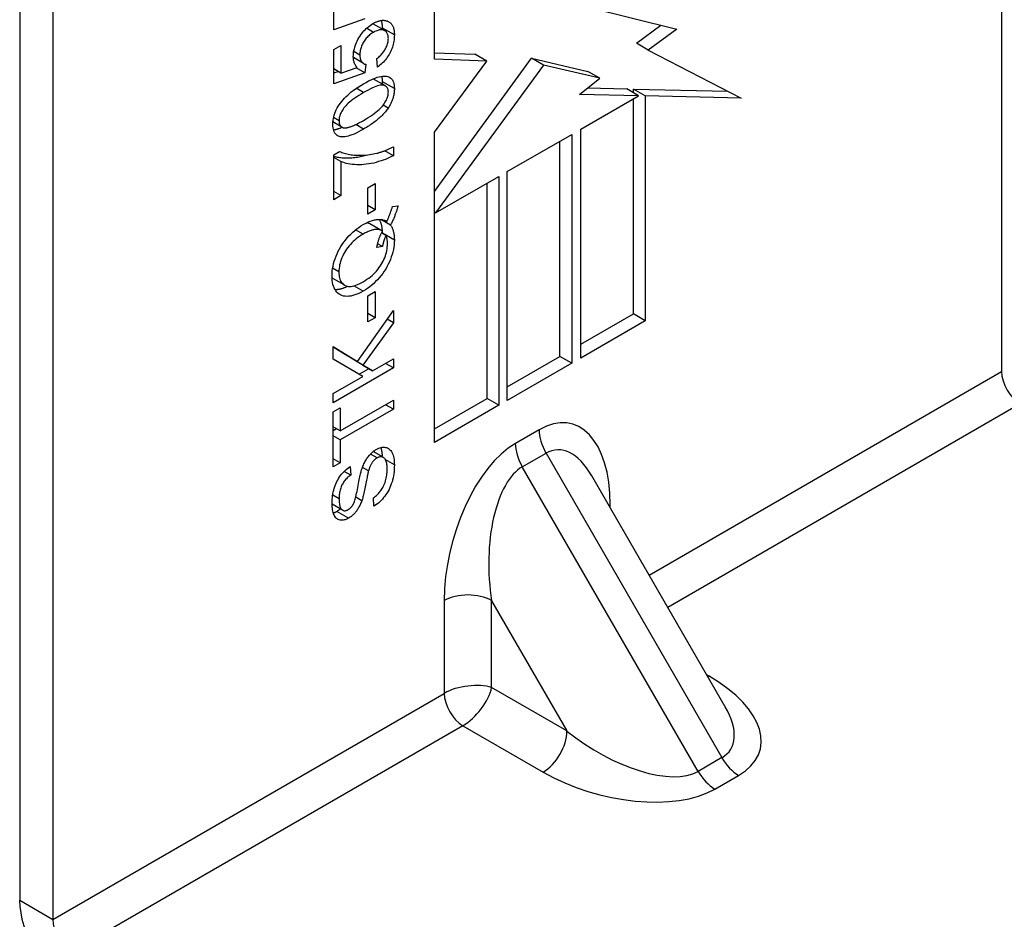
# Model space of a CAD drawing. Header units: inches. Extents: x 202.3 to 235.2, y 60.7 to 129.4.
# Tile 5 of 41: x 203.7 to 204.8, y 76 to 77.1. Entities that reach past the tile are written whole.
import ezdxf

# ---------------------------------------------------------------- set-up
doc = ezdxf.new("R2010")
doc.units = ezdxf.units.IN
doc.header["$MEASUREMENT"] = 0
doc.layers.add('Visible Edges(ANSI)', color=7, linetype='Continuous', lineweight=25)
doc.layers.add('Visible Tangent Edges(ANSI)', color=7, linetype='Continuous', lineweight=25)

msp = doc.modelspace()

# ---------------------------------------------------------------- linework, layer by layer
at = {"layer": 'Visible Edges(ANSI)'}
for p, q in [((204.8339, 78.1676), (204.8339, 76.6691)), ((203.6814, 77.5472), (203.6814, 76.0487)), ((203.7203, 77.5247), (203.7203, 76.0262)), ((204.1682, 77.0358), (204.1682, 77.2179)), ((204.0502, 77.0702), (204.0502, 77.1108)), ((204.3488, 77.0968), (204.4526, 77.0713)), ((204.0865, 77.0833), (204.0502, 77.0702)), ((204.1099, 77.0694), (204.096, 77.0774)), ((204.4053, 77.0546), (204.434, 77.0759)), ((204.4526, 77.0713), (204.4192, 77.0465)), ((204.0502, 77.0473), (204.0585, 77.0521)), ((204.0585, 77.0521), (204.0585, 77.0196)), ((204.4192, 77.0465), (204.4053, 77.0546)), ((204.0502, 77.0068), (204.0502, 77.0473)), ((204.0851, 77.0307), (204.0731, 77.0377)), ((204.0734, 77.0349), (204.0736, 77.0374)), ((204.1014, 77.0267), (204.1007, 77.0367)), ((204.1682, 77.0433), (204.2158, 77.0416)), ((204.1682, 76.8805), (204.2822, 77.0369)), ((204.2297, 77.0336), (204.2158, 77.0416)), ((204.2961, 77.0289), (204.2822, 77.0369)), ((204.2822, 77.0369), (204.3483, 77.0216)), ((204.4192, 77.0465), (204.5281, 76.9901)), ((204.0585, 77.0196), (204.0775, 77.0261)), ((204.0865, 77.0198), (204.0763, 77.0257)), ((204.0876, 77.0299), (204.0865, 77.0198)), ((204.2297, 77.0336), (204.1682, 77.0358)), ((204.1682, 76.9501), (204.2297, 77.0336)), ((204.2961, 77.0289), (204.1696, 76.8554)), ((204.3623, 77.0136), (204.2961, 77.0289)), ((204.0585, 77.0196), (204.0502, 77.0244)), ((204.0502, 77.0198), (204.0551, 77.0216)), ((204.0865, 77.0198), (204.0502, 77.0068)), ((204.3386, 76.9946), (204.3623, 77.0136)), ((204.3623, 77.0136), (204.3483, 77.0216)), ((204.1106, 77.0045), (204.0966, 77.0125)), ((204.3479, 77.0021), (204.3939, 77.001)), ((204.4078, 76.9929), (204.3386, 76.9946)), ((204.34, 76.9538), (204.4078, 76.9929)), ((204.4078, 76.9929), (204.3939, 77.001)), ((204.4017, 76.9965), (204.4017, 77.0008)), ((204.4156, 76.9927), (204.4017, 77.0008)), ((204.4017, 77.0008), (204.5125, 76.9982)), ((204.5281, 76.9901), (204.4156, 76.9927)), ((204.4156, 76.9927), (204.4156, 76.7288)), ((204.4017, 76.7368), (204.4017, 76.9894)), ((204.0594, 76.9562), (204.0491, 76.9622)), ((204.1682, 76.5859), (204.1682, 76.9501)), ((204.2537, 76.9039), (204.3294, 76.9476)), ((204.3294, 76.9476), (204.3294, 76.679)), ((204.34, 76.6851), (204.34, 76.9538)), ((204.12, 76.9329), (204.12, 76.9226)), ((204.3155, 76.687), (204.3155, 76.9396)), ((204.0502, 76.9238), (204.0569, 76.9276)), ((204.0502, 76.8709), (204.0502, 76.9238)), ((204.0585, 76.9157), (204.0502, 76.9205)), ((204.12, 76.9226), (204.1099, 76.9284)), ((204.0585, 76.9157), (204.0585, 76.8757)), ((204.1696, 76.8554), (204.2438, 76.8982)), ((204.2438, 76.8982), (204.2438, 76.6296)), ((204.2537, 76.6353), (204.2537, 76.9039)), ((204.09, 76.8849), (204.0987, 76.89)), ((204.0987, 76.89), (204.0987, 76.8591)), ((204.2299, 76.6376), (204.2299, 76.8902)), ((204.0585, 76.8757), (204.0502, 76.8806)), ((204.0585, 76.8757), (204.0502, 76.8709)), ((204.09, 76.8541), (204.09, 76.8849)), ((204.0987, 76.8591), (204.09, 76.8642)), ((204.119, 76.8631), (204.1255, 76.8637)), ((204.0987, 76.8591), (204.09, 76.8541)), ((204.1696, 76.8554), (204.1682, 76.8562)), ((204.1064, 76.8345), (204.0925, 76.8425)), ((204.1167, 76.8411), (204.1051, 76.8478)), ((204.1124, 76.8454), (204.1114, 76.846)), ((204.1112, 76.8291), (204.1061, 76.832)), ((204.1072, 76.8314), (204.1072, 76.8316)), ((204.1072, 76.816), (204.1015, 76.8193)), ((204.1072, 76.816), (204.1004, 76.8147)), ((204.0629, 76.7705), (204.049, 76.7786)), ((204.09, 76.7582), (204.0987, 76.7633)), ((204.0987, 76.7633), (204.0987, 76.7324)), ((204.09, 76.7274), (204.09, 76.7582)), ((204.0779, 76.6809), (204.12, 76.7409)), ((204.0987, 76.7324), (204.09, 76.7375)), ((204.12, 76.7409), (204.12, 76.7266)), ((204.34, 76.7012), (204.4017, 76.7368)), ((204.4156, 76.7288), (204.4017, 76.7368)), ((204.12, 76.7266), (204.0842, 76.6769)), ((204.0987, 76.7324), (204.09, 76.7274)), ((204.12, 76.7266), (204.1129, 76.7307)), ((204.4156, 76.7288), (204.34, 76.6851)), ((204.0493, 76.6839), (204.0493, 76.6986)), ((204.0493, 76.6986), (204.0779, 76.6809)), ((204.064, 76.6889), (204.0493, 76.698)), ((204.0843, 76.6636), (204.0493, 76.6839)), ((204.0779, 76.6809), (204.064, 76.6889)), ((204.0703, 76.685), (204.0705, 76.6852)), ((204.0815, 76.6781), (204.0703, 76.685)), ((204.0842, 76.6769), (204.0703, 76.685)), ((204.0955, 76.67), (204.0815, 76.6781)), ((204.0955, 76.67), (204.12, 76.6842)), ((204.12, 76.6734), (204.1106, 76.6788)), ((204.12, 76.6842), (204.12, 76.6734)), ((204.2537, 76.6514), (204.3155, 76.687)), ((204.3294, 76.679), (204.2537, 76.6353)), ((204.3294, 76.679), (204.3155, 76.687)), ((204.12, 76.6734), (204.0493, 76.6325)), ((204.0798, 76.6662), (204.0909, 76.6726)), ((204.0842, 76.6769), (204.0955, 76.67)), ((204.0493, 76.6434), (204.0843, 76.6636)), ((204.0493, 76.6325), (204.0493, 76.6434)), ((204.0576, 76.5997), (204.12, 76.6357)), ((204.12, 76.6357), (204.12, 76.6249)), ((204.1682, 76.602), (204.2299, 76.6376)), ((204.2438, 76.6296), (204.2299, 76.6376)), ((204.0493, 76.6219), (204.0576, 76.6267)), ((204.0493, 76.5572), (204.0493, 76.6219)), ((204.0576, 76.6267), (204.0576, 76.5997)), ((204.12, 76.6249), (204.0576, 76.5889)), ((204.12, 76.6249), (204.1106, 76.6303)), ((204.2438, 76.6296), (204.1682, 76.5859)), ((204.0576, 76.5997), (204.0493, 76.6045)), ((204.0493, 76.6001), (204.0531, 76.6023)), ((204.0576, 76.5889), (204.0493, 76.5937)), ((204.0576, 76.5889), (204.0576, 76.562)), ((204.1081, 76.5686), (204.0964, 76.5753)), ((204.0576, 76.562), (204.0493, 76.5668)), ((204.0576, 76.562), (204.0493, 76.5572)), ((204.0699, 76.5476), (204.0622, 76.552)), ((204.0692, 76.5576), (204.0699, 76.5476)), ((204.0908, 76.5525), (204.0837, 76.5567)), ((204.5094, 76.2758), (204.3529, 76.5469)), ((204.0972, 76.5112), (204.0965, 76.5209)), ((204.0604, 76.5066), (204.048, 76.5137))]:
    msp.add_line(p, q, dxfattribs=at)
at = {"layer": 'Visible Edges(ANSI)', "flags": 128}
for points in [[(204.073, 77.039), (204.0731, 77.0408), (204.0732, 77.0426), (204.0734, 77.0444), (204.0737, 77.0462), (204.0742, 77.048), (204.0746, 77.0498), (204.0752, 77.0516), (204.0759, 77.0534), (204.0766, 77.0553), (204.0775, 77.0571), (204.0784, 77.0589), (204.0795, 77.0608), (204.0805, 77.0626), (204.0817, 77.0643), (204.0829, 77.066), (204.0841, 77.0675), (204.0854, 77.0691), (204.0868, 77.0705), (204.0882, 77.0719), (204.0896, 77.0732), (204.0911, 77.0744), (204.0927, 77.0755), (204.0943, 77.0766), (204.0959, 77.0776)], [(204.0958, 77.0775), (204.0958, 77.0775), (204.0958, 77.0775), (204.0958, 77.0775), (204.0958, 77.0775), (204.0958, 77.0775), (204.0958, 77.0775), (204.0959, 77.0775), (204.0959, 77.0775), (204.0959, 77.0775), (204.0959, 77.0775), (204.0959, 77.0775), (204.0959, 77.0775), (204.0959, 77.0775), (204.0959, 77.0775), (204.0959, 77.0775), (204.0959, 77.0775), (204.0959, 77.0775), (204.0959, 77.0775), (204.0959, 77.0775), (204.0959, 77.0775), (204.096, 77.0775), (204.096, 77.0775), (204.096, 77.0775), (204.096, 77.0774)], [(204.0959, 77.0776), (204.0967, 77.0781), (204.0975, 77.0785), (204.0983, 77.0789), (204.0991, 77.0793), (204.0998, 77.0796), (204.1006, 77.0799), (204.1013, 77.0802), (204.1021, 77.0804), (204.1028, 77.0807), (204.1035, 77.0809), (204.1042, 77.081), (204.1049, 77.0812), (204.1056, 77.0813), (204.1063, 77.0814), (204.107, 77.0815), (204.1076, 77.0815), (204.1083, 77.0815), (204.1089, 77.0815), (204.1096, 77.0814), (204.1102, 77.0814), (204.1108, 77.0812), (204.1114, 77.0811), (204.112, 77.081), (204.1126, 77.0808)], [(204.1072, 77.0723), (204.1072, 77.0728), (204.1072, 77.0732), (204.1072, 77.0736), (204.1072, 77.0741), (204.1072, 77.0745), (204.1072, 77.0749), (204.1071, 77.0753), (204.1071, 77.0757), (204.1071, 77.0761), (204.107, 77.0765), (204.107, 77.0769), (204.1069, 77.0773), (204.1069, 77.0776), (204.1068, 77.078), (204.1067, 77.0784), (204.1067, 77.0787), (204.1066, 77.0791), (204.1065, 77.0794), (204.1064, 77.0797), (204.1063, 77.0801), (204.1062, 77.0804), (204.1061, 77.0807), (204.106, 77.081), (204.1059, 77.0814)], [(204.1072, 77.071), (204.1072, 77.071), (204.1072, 77.0711), (204.1072, 77.0711), (204.1072, 77.0712), (204.1072, 77.0712), (204.1072, 77.0713), (204.1072, 77.0714), (204.1072, 77.0714), (204.1072, 77.0715), (204.1072, 77.0715), (204.1072, 77.0716), (204.1072, 77.0716), (204.1072, 77.0717), (204.1072, 77.0718), (204.1072, 77.0718), (204.1072, 77.0719), (204.1072, 77.0719), (204.1072, 77.072), (204.1072, 77.0721), (204.1072, 77.0721), (204.1072, 77.0722), (204.1072, 77.0722), (204.1072, 77.0723), (204.1072, 77.0723)], [(204.1126, 77.0808), (204.1133, 77.0805), (204.114, 77.0802), (204.1146, 77.0799), (204.1152, 77.0795), (204.1158, 77.0791), (204.1163, 77.0787), (204.1169, 77.0782), (204.1174, 77.0776), (204.1178, 77.0771), (204.1182, 77.0765), (204.1187, 77.0759), (204.119, 77.0752), (204.1194, 77.0745), (204.1197, 77.0738), (204.12, 77.073), (204.1202, 77.0722), (204.1204, 77.0713), (204.1206, 77.0704), (204.1208, 77.0695), (204.1209, 77.0685), (204.121, 77.0675), (204.1211, 77.0665), (204.1212, 77.0654), (204.1212, 77.0643)], [(204.0968, 77.0674), (204.0955, 77.0667), (204.0944, 77.0659), (204.0932, 77.0651), (204.0921, 77.0643), (204.0911, 77.0633), (204.0901, 77.0624), (204.0891, 77.0614), (204.0882, 77.0604), (204.0874, 77.0593), (204.0865, 77.0582), (204.0857, 77.0571), (204.085, 77.0559), (204.0843, 77.0547), (204.0837, 77.0534), (204.0831, 77.0522), (204.0826, 77.051), (204.0822, 77.0497), (204.0818, 77.0485), (204.0814, 77.0472), (204.0812, 77.0459), (204.081, 77.0446), (204.0808, 77.0433), (204.0807, 77.0421), (204.0807, 77.0407)], [(204.1141, 77.0601), (204.114, 77.0613), (204.1139, 77.0624), (204.1138, 77.0635), (204.1135, 77.0645), (204.1132, 77.0654), (204.1129, 77.0662), (204.1124, 77.067), (204.1119, 77.0677), (204.1114, 77.0683), (204.1108, 77.0688), (204.1101, 77.0693), (204.1093, 77.0697), (204.1085, 77.07), (204.1076, 77.0703), (204.1067, 77.0704), (204.1058, 77.0705), (204.1048, 77.0704), (204.1038, 77.0703), (204.1027, 77.07), (204.1016, 77.0697), (204.1005, 77.0693), (204.0993, 77.0688), (204.098, 77.0682), (204.0968, 77.0674)], [(204.1007, 77.0367), (204.1018, 77.0376), (204.1028, 77.0384), (204.1038, 77.0393), (204.1048, 77.0402), (204.1057, 77.0411), (204.1065, 77.0421), (204.1073, 77.043), (204.1081, 77.044), (204.1088, 77.0449), (204.1095, 77.0459), (204.1101, 77.0469), (204.1107, 77.0479), (204.1112, 77.049), (204.1117, 77.05), (204.1122, 77.051), (204.1126, 77.052), (204.1129, 77.053), (204.1132, 77.0541), (204.1135, 77.0551), (204.1137, 77.0561), (204.1138, 77.0571), (204.114, 77.0581), (204.114, 77.0591), (204.1141, 77.0601)], [(204.1212, 77.0643), (204.1211, 77.0625), (204.121, 77.0606), (204.1208, 77.0588), (204.1206, 77.057), (204.1202, 77.0552), (204.1198, 77.0534), (204.1193, 77.0516), (204.1188, 77.0499), (204.1181, 77.0481), (204.1174, 77.0464), (204.1166, 77.0447), (204.1158, 77.043), (204.1149, 77.0413), (204.1139, 77.0397), (204.1129, 77.0382), (204.1118, 77.0367), (204.1107, 77.0352), (204.1095, 77.0338), (204.1083, 77.0325), (204.107, 77.0312), (204.1057, 77.03), (204.1043, 77.0288), (204.1029, 77.0277), (204.1014, 77.0267)], [(204.0775, 77.0261), (204.0771, 77.0265), (204.0768, 77.0269), (204.0764, 77.0274), (204.0761, 77.0278), (204.0758, 77.0283), (204.0755, 77.0287), (204.0753, 77.0292), (204.075, 77.0297), (204.0748, 77.0302), (204.0745, 77.0307), (204.0743, 77.0312), (204.0741, 77.0317), (204.074, 77.0323), (204.0738, 77.0328), (204.0737, 77.0334), (204.0735, 77.034), (204.0734, 77.0346), (204.0733, 77.0352), (204.0732, 77.0358), (204.0732, 77.0364), (204.0731, 77.037), (204.0731, 77.0377), (204.073, 77.0383), (204.073, 77.039)], [(204.0807, 77.0407), (204.0807, 77.04), (204.0807, 77.0392), (204.0808, 77.0385), (204.0809, 77.0377), (204.081, 77.0371), (204.0812, 77.0364), (204.0813, 77.0358), (204.0815, 77.0352), (204.0818, 77.0346), (204.082, 77.0341), (204.0823, 77.0336), (204.0826, 77.0331), (204.0829, 77.0327), (204.0833, 77.0322), (204.0836, 77.0319), (204.084, 77.0315), (204.0844, 77.0312), (204.0848, 77.0309), (204.0852, 77.0306), (204.0857, 77.0304), (204.0861, 77.0302), (204.0866, 77.0301), (204.0871, 77.03), (204.0876, 77.0299)], [(204.0851, 77.007), (204.0881, 77.0087), (204.091, 77.0103), (204.0938, 77.0116), (204.0964, 77.0128), (204.0988, 77.0138), (204.1011, 77.0146), (204.1032, 77.0152), (204.1052, 77.0157), (204.1071, 77.016), (204.1088, 77.0161), (204.1105, 77.0161), (204.112, 77.0159), (204.1134, 77.0156), (204.1147, 77.0151), (204.1159, 77.0144), (204.117, 77.0136), (204.118, 77.0127), (204.1188, 77.0116), (204.1195, 77.0103), (204.1201, 77.0088), (204.1206, 77.0072), (204.1209, 77.0054), (204.1211, 77.0034), (204.1212, 77.0013)], [(204.1072, 77.0093), (204.1072, 77.0096), (204.1072, 77.0099), (204.1072, 77.0102), (204.1072, 77.0105), (204.1072, 77.0108), (204.1072, 77.0111), (204.1072, 77.0114), (204.1072, 77.0117), (204.1071, 77.012), (204.1071, 77.0123), (204.1071, 77.0126), (204.1071, 77.0128), (204.107, 77.0131), (204.107, 77.0134), (204.107, 77.0136), (204.1069, 77.0139), (204.1069, 77.0142), (204.1068, 77.0144), (204.1068, 77.0147), (204.1067, 77.0149), (204.1067, 77.0152), (204.1066, 77.0154), (204.1066, 77.0156), (204.1065, 77.0159)], [(204.049, 76.9596), (204.0491, 76.9618), (204.0493, 76.9639), (204.0496, 76.9661), (204.05, 76.9682), (204.0506, 76.9703), (204.0513, 76.9724), (204.0521, 76.9745), (204.053, 76.9766), (204.0541, 76.9786), (204.0552, 76.9806), (204.0565, 76.9825), (204.0579, 76.9844), (204.0594, 76.9863), (204.061, 76.9882), (204.0627, 76.9901), (204.0645, 76.9919), (204.0664, 76.9937), (204.0684, 76.9955), (204.0706, 76.9974), (204.073, 76.9992), (204.0757, 77.0011), (204.0786, 77.003), (204.0817, 77.005), (204.0851, 77.007)], [(204.1141, 76.9972), (204.114, 76.9983), (204.1139, 76.9993), (204.1137, 77.0002), (204.1134, 77.0011), (204.1131, 77.0019), (204.1126, 77.0026), (204.1121, 77.0033), (204.1115, 77.0038), (204.1108, 77.0043), (204.11, 77.0048), (204.1092, 77.0051), (204.1083, 77.0054), (204.1072, 77.0055), (204.106, 77.0055), (204.1047, 77.0053), (204.1031, 77.005), (204.1015, 77.0045), (204.0996, 77.0039), (204.0976, 77.0031), (204.0954, 77.0021), (204.0931, 77.001), (204.0906, 76.9997), (204.0879, 76.9983), (204.0851, 76.9967)], [(204.0966, 77.0125), (204.0966, 77.0125), (204.0966, 77.0125), (204.0966, 77.0126), (204.0966, 77.0126), (204.0966, 77.0126), (204.0966, 77.0126), (204.0965, 77.0126), (204.0965, 77.0126), (204.0965, 77.0126), (204.0965, 77.0126), (204.0965, 77.0126), (204.0965, 77.0126), (204.0964, 77.0126), (204.0964, 77.0126), (204.0964, 77.0127), (204.0964, 77.0127), (204.0964, 77.0127), (204.0964, 77.0127), (204.0963, 77.0127), (204.0963, 77.0127), (204.0963, 77.0127), (204.0963, 77.0127), (204.0963, 77.0127), (204.0963, 77.0127)], [(204.1071, 77.0065), (204.1071, 77.0066), (204.1072, 77.0067), (204.1072, 77.0068), (204.1072, 77.0069), (204.1072, 77.0071), (204.1072, 77.0072), (204.1072, 77.0073), (204.1072, 77.0074), (204.1072, 77.0075), (204.1072, 77.0076), (204.1072, 77.0078), (204.1072, 77.0079), (204.1072, 77.008), (204.1072, 77.0081), (204.1072, 77.0082), (204.1072, 77.0084), (204.1072, 77.0085), (204.1072, 77.0086), (204.1072, 77.0087), (204.1072, 77.0088), (204.1072, 77.0089), (204.1072, 77.0091), (204.1072, 77.0092), (204.1072, 77.0093)], [(204.0851, 76.9967), (204.0823, 76.995), (204.0796, 76.9934), (204.0771, 76.9918), (204.0748, 76.9902), (204.0726, 76.9886), (204.0706, 76.9871), (204.0687, 76.9856), (204.067, 76.9842), (204.0655, 76.9827), (204.0641, 76.9813), (204.0629, 76.9799), (204.0619, 76.9786), (204.061, 76.9773), (204.0602, 76.976), (204.0594, 76.9747), (204.0587, 76.9734), (204.0581, 76.9721), (204.0576, 76.9708), (204.0572, 76.9696), (204.0568, 76.9684), (204.0565, 76.9672), (204.0563, 76.966), (204.0562, 76.9648), (204.0562, 76.9636)], [(204.0851, 76.9641), (204.0879, 76.9658), (204.0906, 76.9674), (204.0931, 76.9691), (204.0954, 76.9706), (204.0976, 76.9722), (204.0996, 76.9737), (204.1015, 76.9752), (204.1032, 76.9767), (204.1047, 76.9781), (204.1061, 76.9795), (204.1073, 76.9809), (204.1083, 76.9822), (204.1092, 76.9836), (204.1101, 76.9849), (204.1108, 76.9862), (204.1115, 76.9875), (204.1121, 76.9887), (204.1126, 76.99), (204.1131, 76.9912), (204.1134, 76.9924), (204.1137, 76.9936), (204.1139, 76.9948), (204.114, 76.996), (204.1141, 76.9972)], [(204.1212, 77.0013), (204.1212, 77.0003), (204.1211, 76.9993), (204.1211, 76.9983), (204.121, 76.9973), (204.1208, 76.9964), (204.1207, 76.9954), (204.1205, 76.9944), (204.1204, 76.9935), (204.1201, 76.9925), (204.1199, 76.9916), (204.1196, 76.9906), (204.1193, 76.9897), (204.119, 76.9887), (204.1187, 76.9878), (204.1183, 76.9868), (204.1179, 76.9859), (204.1175, 76.985), (204.1171, 76.984), (204.1166, 76.9831), (204.1161, 76.9822), (204.1156, 76.9813), (204.1151, 76.9803), (204.1145, 76.9794), (204.1139, 76.9785)], [(204.1139, 76.9785), (204.1131, 76.9774), (204.1123, 76.9763), (204.1115, 76.9752), (204.1106, 76.9742), (204.1097, 76.9731), (204.1088, 76.972), (204.1078, 76.9709), (204.1067, 76.9699), (204.1057, 76.9688), (204.1046, 76.9678), (204.1034, 76.9668), (204.1022, 76.9657), (204.101, 76.9647), (204.0998, 76.9637), (204.0985, 76.9627), (204.0971, 76.9617), (204.0958, 76.9607), (204.0944, 76.9597), (204.0929, 76.9587), (204.0914, 76.9577), (204.0899, 76.9567), (204.0883, 76.9557), (204.0867, 76.9548), (204.0851, 76.9538)], [(204.0851, 76.9538), (204.082, 76.9521), (204.0791, 76.9505), (204.0764, 76.9492), (204.0738, 76.948), (204.0713, 76.947), (204.069, 76.9462), (204.0669, 76.9456), (204.0649, 76.9451), (204.063, 76.9448), (204.0613, 76.9447), (204.0597, 76.9447), (204.0581, 76.9449), (204.0567, 76.9453), (204.0554, 76.9457), (204.0542, 76.9464), (204.0531, 76.9472), (204.0522, 76.9481), (204.0513, 76.9492), (204.0506, 76.9505), (204.05, 76.952), (204.0496, 76.9536), (204.0493, 76.9555), (204.0491, 76.9574), (204.049, 76.9596)], [(204.0497, 76.953), (204.0501, 76.953), (204.0505, 76.9531), (204.0508, 76.9531), (204.0512, 76.9532), (204.0516, 76.9533), (204.052, 76.9534), (204.0523, 76.9535), (204.0527, 76.9536), (204.0531, 76.9537), (204.0535, 76.9538), (204.0539, 76.9539), (204.0544, 76.954), (204.0548, 76.9541), (204.0552, 76.9543), (204.0556, 76.9544), (204.0561, 76.9546), (204.0565, 76.9547), (204.057, 76.9549), (204.0574, 76.9551), (204.0579, 76.9552), (204.0584, 76.9554), (204.0588, 76.9556), (204.0593, 76.9558), (204.0598, 76.956)], [(204.0562, 76.9636), (204.0562, 76.963), (204.0562, 76.9625), (204.0562, 76.962), (204.0563, 76.9615), (204.0564, 76.961), (204.0565, 76.9605), (204.0566, 76.9601), (204.0567, 76.9596), (204.0569, 76.9592), (204.057, 76.9588), (204.0572, 76.9585), (204.0574, 76.9581), (204.0577, 76.9578), (204.0579, 76.9575), (204.0581, 76.9572), (204.0584, 76.9569), (204.0587, 76.9567), (204.059, 76.9565), (204.0593, 76.9563), (204.0597, 76.9561), (204.06, 76.9559), (204.0604, 76.9558), (204.0608, 76.9556), (204.0612, 76.9555)], [(204.0612, 76.9555), (204.0618, 76.9554), (204.0624, 76.9554), (204.063, 76.9553), (204.0637, 76.9554), (204.0644, 76.9554), (204.0652, 76.9555), (204.0659, 76.9557), (204.0668, 76.9558), (204.0676, 76.9561), (204.0685, 76.9563), (204.0695, 76.9566), (204.0704, 76.957), (204.0715, 76.9573), (204.0725, 76.9578), (204.0736, 76.9582), (204.0747, 76.9587), (204.0759, 76.9593), (204.0771, 76.9598), (204.0783, 76.9605), (204.0796, 76.9611), (204.0809, 76.9618), (204.0823, 76.9625), (204.0837, 76.9633), (204.0851, 76.9641)], [(204.1005, 76.9256), (204.1013, 76.9257), (204.102, 76.9259), (204.1028, 76.9261), (204.1035, 76.9263), (204.1043, 76.9266), (204.1051, 76.9268), (204.1059, 76.927), (204.1066, 76.9273), (204.1074, 76.9276), (204.1082, 76.9278), (204.109, 76.9281), (204.1098, 76.9284), (204.1106, 76.9288), (204.1115, 76.9291), (204.1123, 76.9294), (204.1131, 76.9298), (204.114, 76.9301), (204.1148, 76.9305), (204.1157, 76.9309), (204.1165, 76.9313), (204.1174, 76.9317), (204.1182, 76.9321), (204.1191, 76.9325), (204.12, 76.9329)], [(204.0502, 76.9218), (204.0515, 76.9215), (204.0528, 76.9212), (204.0542, 76.9209), (204.0556, 76.9207), (204.057, 76.9205), (204.0585, 76.9203), (204.06, 76.9202), (204.0616, 76.9201), (204.0632, 76.92), (204.0648, 76.92), (204.0664, 76.92), (204.068, 76.92), (204.0697, 76.9201), (204.0713, 76.9202), (204.073, 76.9203), (204.0746, 76.9205), (204.0763, 76.9208), (204.078, 76.921), (204.0797, 76.9213), (204.0814, 76.9217), (204.0831, 76.9221), (204.0848, 76.9225), (204.0865, 76.923), (204.0882, 76.9234)], [(204.0569, 76.9276), (204.0582, 76.9271), (204.0595, 76.9265), (204.0608, 76.926), (204.0623, 76.9255), (204.0638, 76.9251), (204.0653, 76.9247), (204.0669, 76.9244), (204.0686, 76.9241), (204.0704, 76.9238), (204.0722, 76.9236), (204.0741, 76.9234), (204.0761, 76.9233), (204.078, 76.9232), (204.08, 76.9231), (204.0821, 76.9231), (204.0841, 76.9232), (204.0861, 76.9233), (204.0881, 76.9234), (204.0902, 76.9237), (204.0922, 76.9239), (204.0943, 76.9243), (204.0964, 76.9246), (204.0984, 76.9251), (204.1005, 76.9256)], [(204.12, 76.9226), (204.1178, 76.9215), (204.1156, 76.9204), (204.1132, 76.9193), (204.1108, 76.9183), (204.1082, 76.9174), (204.1055, 76.9165), (204.1027, 76.9156), (204.0998, 76.9148), (204.0969, 76.914), (204.094, 76.9134), (204.0911, 76.9129), (204.0882, 76.9125), (204.0854, 76.9122), (204.0826, 76.912), (204.0798, 76.9119), (204.0771, 76.912), (204.0744, 76.9121), (204.0718, 76.9124), (204.0693, 76.9127), (204.0669, 76.9131), (204.0647, 76.9136), (204.0625, 76.9142), (204.0605, 76.9149), (204.0585, 76.9157)], [(204.1124, 76.8454), (204.1127, 76.8462), (204.1131, 76.8471), (204.1135, 76.8479), (204.1138, 76.8487), (204.1141, 76.8495), (204.1145, 76.8503), (204.1148, 76.8511), (204.1151, 76.8519), (204.1154, 76.8526), (204.1157, 76.8534), (204.116, 76.8541), (204.1163, 76.8549), (204.1165, 76.8556), (204.1168, 76.8563), (204.117, 76.857), (204.1173, 76.8577), (204.1175, 76.8584), (204.1178, 76.8591), (204.118, 76.8598), (204.1182, 76.8605), (204.1184, 76.8611), (204.1186, 76.8618), (204.1188, 76.8624), (204.119, 76.8631)], [(204.1255, 76.8637), (204.1252, 76.8628), (204.125, 76.8619), (204.1247, 76.861), (204.1245, 76.8602), (204.1242, 76.8593), (204.1239, 76.8584), (204.1236, 76.8575), (204.1233, 76.8565), (204.123, 76.8556), (204.1226, 76.8547), (204.1223, 76.8538), (204.1219, 76.8528), (204.1216, 76.8519), (204.1212, 76.8509), (204.1208, 76.85), (204.1204, 76.849), (204.12, 76.848), (204.1195, 76.8471), (204.1191, 76.8461), (204.1187, 76.8451), (204.1182, 76.8441), (204.1177, 76.8431), (204.1172, 76.8421), (204.1167, 76.8411)], [(204.048, 76.7815), (204.0481, 76.7844), (204.0483, 76.7872), (204.0487, 76.7901), (204.0492, 76.793), (204.0499, 76.7959), (204.0507, 76.7988), (204.0516, 76.8017), (204.0527, 76.8047), (204.0539, 76.8076), (204.0553, 76.8104), (204.0567, 76.8132), (204.0583, 76.8159), (204.06, 76.8185), (204.0618, 76.8211), (204.0637, 76.8236), (204.0657, 76.826), (204.0678, 76.8284), (204.07, 76.8306), (204.0723, 76.8327), (204.0746, 76.8347), (204.077, 76.8366), (204.0795, 76.8384), (204.082, 76.8401), (204.0846, 76.8417)], [(204.0846, 76.8417), (204.086, 76.8425), (204.0874, 76.8432), (204.0888, 76.8439), (204.0902, 76.8446), (204.0915, 76.8452), (204.0929, 76.8457), (204.0942, 76.8462), (204.0954, 76.8466), (204.0967, 76.8469), (204.0979, 76.8472), (204.0991, 76.8475), (204.1003, 76.8477), (204.1014, 76.8478), (204.1025, 76.8479), (204.1036, 76.8479), (204.1047, 76.8478), (204.1057, 76.8477), (204.1068, 76.8476), (204.1078, 76.8474), (204.1087, 76.8471), (204.1097, 76.8468), (204.1106, 76.8464), (204.1115, 76.8459), (204.1124, 76.8454)], [(204.0925, 76.8425), (204.0924, 76.8426), (204.0922, 76.8427), (204.0921, 76.8428), (204.0919, 76.8429), (204.0918, 76.8429), (204.0916, 76.843), (204.0915, 76.8431), (204.0913, 76.8431), (204.0912, 76.8432), (204.091, 76.8433), (204.0908, 76.8433), (204.0907, 76.8434), (204.0905, 76.8434), (204.0904, 76.8435), (204.0902, 76.8435), (204.09, 76.8436), (204.0899, 76.8436), (204.0897, 76.8437), (204.0895, 76.8437), (204.0894, 76.8437), (204.0892, 76.8438), (204.089, 76.8438), (204.0889, 76.8438), (204.0887, 76.8439)], [(204.1072, 76.8316), (204.1072, 76.8324), (204.1072, 76.8333), (204.1072, 76.8341), (204.1071, 76.8348), (204.1071, 76.8356), (204.107, 76.8364), (204.1069, 76.8371), (204.1068, 76.8379), (204.1067, 76.8386), (204.1066, 76.8393), (204.1065, 76.84), (204.1063, 76.8407), (204.1062, 76.8413), (204.106, 76.842), (204.1058, 76.8426), (204.1056, 76.8433), (204.1054, 76.8439), (204.1052, 76.8445), (204.105, 76.8451), (204.1047, 76.8457), (204.1044, 76.8463), (204.1042, 76.8468), (204.1039, 76.8474), (204.1036, 76.8479)], [(204.1167, 76.8411), (204.1171, 76.8405), (204.1175, 76.84), (204.1178, 76.8394), (204.1181, 76.8388), (204.1184, 76.8382), (204.1187, 76.8375), (204.1189, 76.8369), (204.1192, 76.8362), (204.1194, 76.8356), (204.1197, 76.8349), (204.1199, 76.8342), (204.1201, 76.8334), (204.1202, 76.8327), (204.1204, 76.8319), (204.1205, 76.8312), (204.1207, 76.8304), (204.1208, 76.8296), (204.1209, 76.8288), (204.121, 76.828), (204.121, 76.8271), (204.1211, 76.8263), (204.1211, 76.8254), (204.1212, 76.8245), (204.1212, 76.8236)], [(204.0846, 76.8305), (204.0824, 76.8292), (204.0804, 76.8279), (204.0784, 76.8265), (204.0765, 76.825), (204.0747, 76.8235), (204.0729, 76.8219), (204.0712, 76.8202), (204.0695, 76.8185), (204.068, 76.8167), (204.0665, 76.8149), (204.0651, 76.813), (204.0638, 76.8111), (204.0626, 76.8091), (204.0615, 76.8071), (204.0605, 76.805), (204.0596, 76.8029), (204.0588, 76.8008), (204.058, 76.7986), (204.0574, 76.7965), (204.0569, 76.7945), (204.0566, 76.7924), (204.0563, 76.7903), (204.0561, 76.7883), (204.0561, 76.7862)], [(204.1072, 76.834), (204.1065, 76.8345), (204.1059, 76.8348), (204.1052, 76.8351), (204.1044, 76.8354), (204.1037, 76.8356), (204.1029, 76.8358), (204.1021, 76.8359), (204.1013, 76.836), (204.1005, 76.836), (204.0996, 76.836), (204.0987, 76.8359), (204.0978, 76.8358), (204.0968, 76.8356), (204.0958, 76.8354), (204.0948, 76.8351), (204.0938, 76.8348), (204.0927, 76.8344), (204.0916, 76.834), (204.0905, 76.8336), (204.0894, 76.833), (204.0882, 76.8325), (204.087, 76.8319), (204.0858, 76.8312), (204.0846, 76.8305)], [(204.1004, 76.8147), (204.1006, 76.8156), (204.1008, 76.8165), (204.101, 76.8173), (204.1012, 76.8182), (204.1015, 76.8191), (204.1017, 76.8199), (204.1019, 76.8208), (204.1022, 76.8216), (204.1024, 76.8224), (204.1027, 76.8232), (204.103, 76.8241), (204.1032, 76.8249), (204.1035, 76.8257), (204.1038, 76.8265), (204.1041, 76.8273), (204.1044, 76.828), (204.1047, 76.8288), (204.1051, 76.8296), (204.1054, 76.8303), (204.1057, 76.8311), (204.1061, 76.8318), (204.1064, 76.8326), (204.1068, 76.8333), (204.1072, 76.834)], [(204.1112, 76.8291), (204.111, 76.8285), (204.1108, 76.8279), (204.1106, 76.8274), (204.1103, 76.8268), (204.1101, 76.8263), (204.1099, 76.8257), (204.1097, 76.8252), (204.1095, 76.8246), (204.1093, 76.8241), (204.1092, 76.8235), (204.109, 76.823), (204.1088, 76.8224), (204.1086, 76.8219), (204.1085, 76.8213), (204.1083, 76.8208), (204.1082, 76.8203), (204.108, 76.8197), (204.1079, 76.8192), (204.1078, 76.8187), (204.1076, 76.8181), (204.1075, 76.8176), (204.1074, 76.8171), (204.1073, 76.8166), (204.1072, 76.816)], [(204.1131, 76.8192), (204.1131, 76.8197), (204.1131, 76.8202), (204.1131, 76.8206), (204.1131, 76.8211), (204.1131, 76.8215), (204.113, 76.822), (204.113, 76.8224), (204.1129, 76.8229), (204.1129, 76.8233), (204.1128, 76.8237), (204.1127, 76.8241), (204.1127, 76.8246), (204.1126, 76.825), (204.1125, 76.8254), (204.1124, 76.8258), (204.1123, 76.8262), (204.1122, 76.8265), (204.1121, 76.8269), (204.112, 76.8273), (204.1118, 76.8277), (204.1117, 76.828), (204.1116, 76.8284), (204.1114, 76.8287), (204.1112, 76.8291)], [(204.1212, 76.8236), (204.1211, 76.8208), (204.1209, 76.818), (204.1205, 76.8152), (204.12, 76.8124), (204.1194, 76.8095), (204.1186, 76.8066), (204.1176, 76.8037), (204.1165, 76.8008), (204.1153, 76.7979), (204.114, 76.7951), (204.1125, 76.7923), (204.111, 76.7896), (204.1093, 76.787), (204.1075, 76.7844), (204.1056, 76.7818), (204.1035, 76.7794), (204.1014, 76.777), (204.0992, 76.7748), (204.0969, 76.7726), (204.0946, 76.7706), (204.0922, 76.7687), (204.0897, 76.7669), (204.0872, 76.7652), (204.0846, 76.7636)], [(204.0846, 76.7747), (204.0868, 76.7761), (204.089, 76.7775), (204.0911, 76.7789), (204.0931, 76.7805), (204.095, 76.7821), (204.0968, 76.7837), (204.0985, 76.7854), (204.1001, 76.7872), (204.1017, 76.789), (204.1031, 76.7909), (204.1045, 76.7928), (204.1058, 76.7948), (204.1069, 76.7968), (204.108, 76.7989), (204.109, 76.8009), (204.1099, 76.8029), (204.1106, 76.8049), (204.1113, 76.807), (204.1119, 76.809), (204.1123, 76.811), (204.1127, 76.8131), (204.1129, 76.8151), (204.1131, 76.8172), (204.1131, 76.8192)], [(204.0561, 76.7862), (204.0561, 76.7843), (204.0563, 76.7825), (204.0565, 76.7807), (204.0569, 76.7791), (204.0573, 76.7776), (204.0579, 76.7762), (204.0585, 76.775), (204.0592, 76.7738), (204.0601, 76.7728), (204.061, 76.7719), (204.0621, 76.771), (204.0632, 76.7703), (204.0645, 76.7698), (204.0658, 76.7694), (204.0673, 76.7692), (204.0688, 76.7691), (204.0704, 76.7692), (204.0721, 76.7695), (204.074, 76.77), (204.0759, 76.7706), (204.0779, 76.7714), (204.08, 76.7723), (204.0823, 76.7734), (204.0846, 76.7747)], [(204.0846, 76.7636), (204.082, 76.7622), (204.0795, 76.761), (204.077, 76.7599), (204.0746, 76.7591), (204.0723, 76.7584), (204.07, 76.7579), (204.0678, 76.7576), (204.0656, 76.7575), (204.0635, 76.7576), (204.0615, 76.7579), (204.0597, 76.7584), (204.058, 76.7591), (204.0564, 76.76), (204.055, 76.7611), (204.0537, 76.7624), (204.0525, 76.7639), (204.0515, 76.7656), (204.0505, 76.7674), (204.0498, 76.7694), (204.0491, 76.7715), (204.0487, 76.7738), (204.0483, 76.7762), (204.0481, 76.7788), (204.048, 76.7815)], [(204.0481, 76.7791), (204.0481, 76.7791), (204.0482, 76.7791), (204.0482, 76.7791), (204.0482, 76.779), (204.0483, 76.779), (204.0483, 76.779), (204.0483, 76.779), (204.0484, 76.7789), (204.0484, 76.7789), (204.0484, 76.7789), (204.0485, 76.7789), (204.0485, 76.7788), (204.0485, 76.7788), (204.0486, 76.7788), (204.0486, 76.7788), (204.0487, 76.7788), (204.0487, 76.7787), (204.0487, 76.7787), (204.0488, 76.7787), (204.0488, 76.7787), (204.0488, 76.7786), (204.0489, 76.7786), (204.0489, 76.7786), (204.049, 76.7786)], [(204.0515, 76.7655), (204.052, 76.7656), (204.0526, 76.7656), (204.0532, 76.7656), (204.0538, 76.7656), (204.0544, 76.7657), (204.055, 76.7658), (204.0556, 76.7659), (204.0562, 76.766), (204.0568, 76.7661), (204.0574, 76.7662), (204.058, 76.7663), (204.0586, 76.7665), (204.0592, 76.7666), (204.0598, 76.7668), (204.0605, 76.767), (204.0611, 76.7672), (204.0617, 76.7674), (204.0624, 76.7677), (204.063, 76.7679), (204.0637, 76.7682), (204.0643, 76.7684), (204.065, 76.7687), (204.0656, 76.769), (204.0663, 76.7693)], [(204.0827, 76.554), (204.0832, 76.5554), (204.0837, 76.5568), (204.0843, 76.5582), (204.0848, 76.5595), (204.0854, 76.5608), (204.086, 76.562), (204.0866, 76.5632), (204.0872, 76.5644), (204.0879, 76.5655), (204.0885, 76.5666), (204.0892, 76.5676), (204.09, 76.5686), (204.0907, 76.5696), (204.0915, 76.5705), (204.0922, 76.5714), (204.093, 76.5723), (204.0938, 76.5731), (204.0946, 76.5739), (204.0955, 76.5746), (204.0964, 76.5753), (204.0972, 76.576), (204.0981, 76.5766), (204.0991, 76.5772), (204.1, 76.5778)], [(204.1, 76.5778), (204.1014, 76.5786), (204.1028, 76.5792), (204.1041, 76.5797), (204.1055, 76.58), (204.1068, 76.5803), (204.1081, 76.5804), (204.1094, 76.5804), (204.1106, 76.5802), (204.1118, 76.5799), (204.113, 76.5795), (204.1141, 76.5789), (204.1151, 76.5782), (204.116, 76.5774), (204.1169, 76.5764), (204.1177, 76.5752), (204.1184, 76.574), (204.119, 76.5726), (204.1196, 76.571), (204.1201, 76.5694), (204.1205, 76.5677), (204.1208, 76.5659), (204.121, 76.564), (204.1211, 76.562), (204.1212, 76.5598)], [(204.1072, 76.5691), (204.1072, 76.5696), (204.1072, 76.5701), (204.1072, 76.5706), (204.1071, 76.5712), (204.1071, 76.5717), (204.1071, 76.5722), (204.107, 76.5726), (204.107, 76.5731), (204.1069, 76.5736), (204.1068, 76.5741), (204.1068, 76.5746), (204.1067, 76.575), (204.1066, 76.5755), (204.1065, 76.5759), (204.1064, 76.5763), (204.1063, 76.5768), (204.1062, 76.5772), (204.1061, 76.5776), (204.106, 76.578), (204.1059, 76.5784), (204.1058, 76.5788), (204.1056, 76.5792), (204.1055, 76.5796), (204.1054, 76.58)], [(204.1008, 76.5679), (204.1002, 76.5675), (204.0997, 76.5672), (204.0992, 76.5668), (204.0987, 76.5664), (204.0982, 76.566), (204.0977, 76.5655), (204.0972, 76.565), (204.0967, 76.5645), (204.0963, 76.564), (204.0958, 76.5635), (204.0954, 76.5629), (204.095, 76.5623), (204.0946, 76.5617), (204.0942, 76.561), (204.0938, 76.5603), (204.0934, 76.5596), (204.093, 76.5588), (204.0927, 76.558), (204.0924, 76.5572), (204.092, 76.5563), (204.0917, 76.5554), (204.0914, 76.5545), (204.0911, 76.5535), (204.0908, 76.5525)], [(204.1128, 76.5545), (204.1128, 76.556), (204.1127, 76.5575), (204.1126, 76.5588), (204.1124, 76.5601), (204.1122, 76.5613), (204.1119, 76.5625), (204.1116, 76.5635), (204.1112, 76.5645), (204.1108, 76.5654), (204.1104, 76.5663), (204.1099, 76.567), (204.1093, 76.5676), (204.1088, 76.5681), (204.1082, 76.5685), (204.1075, 76.5688), (204.1069, 76.5691), (204.1062, 76.5692), (204.1054, 76.5693), (204.1047, 76.5692), (204.104, 76.5691), (204.1032, 76.5689), (204.1024, 76.5687), (204.1016, 76.5683), (204.1008, 76.5679)], [(204.048, 76.5146), (204.0481, 76.5169), (204.0482, 76.5191), (204.0484, 76.5213), (204.0487, 76.5235), (204.049, 76.5257), (204.0495, 76.5279), (204.05, 76.53), (204.0506, 76.5321), (204.0512, 76.5342), (204.052, 76.5362), (204.0528, 76.5382), (204.0537, 76.5401), (204.0547, 76.5419), (204.0557, 76.5437), (204.0568, 76.5455), (204.058, 76.5471), (204.0593, 76.5487), (204.0606, 76.5503), (204.0619, 76.5517), (204.0633, 76.553), (204.0647, 76.5543), (204.0661, 76.5555), (204.0676, 76.5566), (204.0692, 76.5576)], [(204.0732, 76.5139), (204.0736, 76.5147), (204.074, 76.5157), (204.0744, 76.5168), (204.0748, 76.5181), (204.0752, 76.5195), (204.0757, 76.521), (204.0761, 76.5227), (204.0765, 76.5245), (204.0769, 76.5265), (204.0774, 76.5286), (204.0778, 76.5308), (204.0782, 76.5332), (204.0786, 76.5356), (204.0791, 76.5379), (204.0795, 76.54), (204.0799, 76.5421), (204.0803, 76.544), (204.0806, 76.5458), (204.081, 76.5474), (204.0814, 76.549), (204.0817, 76.5504), (204.0821, 76.5517), (204.0824, 76.5529), (204.0827, 76.554)], [(204.0908, 76.5525), (204.0906, 76.5518), (204.0904, 76.551), (204.0902, 76.55), (204.0899, 76.5489), (204.0897, 76.5477), (204.0894, 76.5464), (204.0891, 76.545), (204.0888, 76.5434), (204.0884, 76.5417), (204.0881, 76.5399), (204.0877, 76.538), (204.0873, 76.5359), (204.087, 76.5339), (204.0866, 76.5319), (204.0862, 76.53), (204.0858, 76.5283), (204.0854, 76.5266), (204.0851, 76.525), (204.0847, 76.5235), (204.0843, 76.5221), (204.084, 76.5208), (204.0836, 76.5196), (204.0833, 76.5185), (204.0829, 76.5175)], [(204.0965, 76.5209), (204.0978, 76.5219), (204.099, 76.5229), (204.1002, 76.5239), (204.1013, 76.525), (204.1024, 76.526), (204.1034, 76.5271), (204.1043, 76.5282), (204.1052, 76.5294), (204.106, 76.5306), (204.1068, 76.5318), (204.1076, 76.5331), (204.1083, 76.5345), (204.109, 76.536), (204.1096, 76.5375), (204.1102, 76.5391), (204.1107, 76.5408), (204.1112, 76.5425), (204.1116, 76.5442), (204.112, 76.5459), (204.1123, 76.5476), (204.1125, 76.5493), (204.1127, 76.551), (204.1128, 76.5528), (204.1128, 76.5545)], [(204.1212, 76.5598), (204.1211, 76.5571), (204.121, 76.5544), (204.1208, 76.5518), (204.1205, 76.5492), (204.1201, 76.5467), (204.1196, 76.5443), (204.119, 76.5419), (204.1184, 76.5396), (204.1176, 76.5374), (204.1168, 76.5352), (204.1159, 76.533), (204.1149, 76.5309), (204.1138, 76.5289), (204.1126, 76.5269), (204.1113, 76.5249), (204.11, 76.523), (204.1085, 76.5212), (204.1071, 76.5195), (204.1055, 76.5179), (204.104, 76.5163), (204.1024, 76.5149), (204.1007, 76.5136), (204.099, 76.5123), (204.0972, 76.5112)], [(204.0699, 76.5476), (204.0688, 76.5468), (204.0677, 76.546), (204.0667, 76.5452), (204.0657, 76.5443), (204.0648, 76.5434), (204.0639, 76.5424), (204.0631, 76.5414), (204.0623, 76.5404), (204.0616, 76.5394), (204.0609, 76.5383), (204.0603, 76.5372), (204.0597, 76.5361), (204.0592, 76.535), (204.0587, 76.5338), (204.0582, 76.5325), (204.0578, 76.5313), (204.0574, 76.53), (204.0571, 76.5286), (204.0569, 76.5273), (204.0567, 76.5258), (204.0565, 76.5244), (204.0564, 76.5229), (204.0563, 76.5214), (204.0563, 76.5198)], [(204.0563, 76.5198), (204.0563, 76.5182), (204.0564, 76.5167), (204.0565, 76.5154), (204.0566, 76.5141), (204.0568, 76.5129), (204.0571, 76.5118), (204.0573, 76.5108), (204.0577, 76.5099), (204.058, 76.5091), (204.0584, 76.5084), (204.0589, 76.5078), (204.0594, 76.5073), (204.0599, 76.5069), (204.0605, 76.5065), (204.061, 76.5063), (204.0616, 76.5061), (204.0622, 76.5059), (204.0628, 76.5059), (204.0635, 76.5059), (204.0641, 76.506), (204.0648, 76.5062), (204.0655, 76.5064), (204.0662, 76.5067), (204.0669, 76.5071)], [(204.0829, 76.5175), (204.0825, 76.5163), (204.082, 76.5151), (204.0815, 76.514), (204.081, 76.5129), (204.0805, 76.5118), (204.0799, 76.5107), (204.0794, 76.5097), (204.0788, 76.5087), (204.0782, 76.5077), (204.0776, 76.5068), (204.077, 76.5059), (204.0763, 76.505), (204.0757, 76.5042), (204.075, 76.5034), (204.0743, 76.5026), (204.0736, 76.5019), (204.0729, 76.5011), (204.0722, 76.5005), (204.0714, 76.4998), (204.0707, 76.4992), (204.0699, 76.4986), (204.0691, 76.4981), (204.0683, 76.4976), (204.0675, 76.4971)], [(204.0675, 76.4971), (204.0662, 76.4964), (204.0649, 76.4958), (204.0636, 76.4953), (204.0623, 76.495), (204.0611, 76.4947), (204.0599, 76.4946), (204.0587, 76.4947), (204.0575, 76.4948), (204.0564, 76.4951), (204.0553, 76.4955), (204.0543, 76.4961), (204.0534, 76.4968), (204.0526, 76.4976), (204.0518, 76.4986), (204.0511, 76.4997), (204.0505, 76.501), (204.0499, 76.5024), (204.0494, 76.5039), (204.049, 76.5054), (204.0486, 76.5071), (204.0484, 76.5088), (204.0482, 76.5107), (204.0481, 76.5126), (204.048, 76.5146)], [(204.0496, 76.5033), (204.0497, 76.5034), (204.0499, 76.5034), (204.0501, 76.5035), (204.0502, 76.5035), (204.0504, 76.5036), (204.0506, 76.5036), (204.0507, 76.5037), (204.0509, 76.5038), (204.0511, 76.5038), (204.0512, 76.5039), (204.0514, 76.504), (204.0516, 76.5041), (204.0517, 76.5041), (204.0519, 76.5042), (204.0521, 76.5043), (204.0522, 76.5044), (204.0524, 76.5045), (204.0526, 76.5046), (204.0528, 76.5046), (204.0529, 76.5047), (204.0531, 76.5048), (204.0533, 76.5049), (204.0534, 76.505), (204.0536, 76.5051)], [(204.0536, 76.5051), (204.0538, 76.5052), (204.054, 76.5053), (204.0542, 76.5054), (204.0543, 76.5055), (204.0545, 76.5057), (204.0547, 76.5058), (204.0549, 76.5059), (204.055, 76.506), (204.0552, 76.5061), (204.0554, 76.5062), (204.0556, 76.5064), (204.0557, 76.5065), (204.0559, 76.5066), (204.0561, 76.5067), (204.0563, 76.5069), (204.0564, 76.507), (204.0566, 76.5071), (204.0568, 76.5073), (204.0569, 76.5074), (204.0571, 76.5075), (204.0573, 76.5077), (204.0574, 76.5078), (204.0576, 76.5079), (204.0578, 76.5081)], [(204.0669, 76.5071), (204.0672, 76.5073), (204.0675, 76.5075), (204.0678, 76.5077), (204.0681, 76.5079), (204.0684, 76.5081), (204.0687, 76.5084), (204.069, 76.5086), (204.0693, 76.5088), (204.0696, 76.5091), (204.0698, 76.5094), (204.0701, 76.5096), (204.0704, 76.5099), (204.0706, 76.5102), (204.0709, 76.5105), (204.0711, 76.5108), (204.0714, 76.5111), (204.0716, 76.5114), (204.0719, 76.5118), (204.0721, 76.5121), (204.0723, 76.5124), (204.0726, 76.5128), (204.0728, 76.5132), (204.073, 76.5135), (204.0732, 76.5139)]]:
    msp.add_lwpolyline(points, dxfattribs=at)
at = {"layer": 'Visible Edges(ANSI)'}
for centre, major_axis in [((204.8558, 76.6565), (0.0155, -0.0268)), ((203.7422, 76.0136), (0.043, -0.0745)), ((203.7422, 76.0136), (0.0155, -0.0268))]:
    msp.add_ellipse(centre, major_axis=major_axis, ratio=0.57735, start_param=3.926991, end_param=5.497787, dxfattribs=at)
at = {"layer": 'Visible Tangent Edges(ANSI)'}
for p, q in [((204.0968, 77.0674), (204.0885, 77.0722)), ((204.1212, 77.0643), (204.1072, 77.0723)), ((204.0807, 77.0407), (204.0735, 77.0449)), ((204.0851, 76.9967), (204.0765, 77.0017)), ((204.1212, 77.0013), (204.1072, 77.0093)), ((204.1139, 76.9785), (204.1081, 76.9819)), ((204.0562, 76.9636), (204.0498, 76.9673)), ((204.0851, 76.9538), (204.0758, 76.9592)), ((204.0846, 76.8305), (204.0757, 76.8356)), ((204.1212, 76.8236), (204.1072, 76.8316)), ((204.0561, 76.7862), (204.0487, 76.7905)), ((204.0846, 76.7636), (204.0737, 76.7699)), ((204.4202, 76.4303), (204.8339, 76.6691)), ((204.8558, 76.6312), (204.4421, 76.3924)), ((204.291, 76.6009), (204.2632, 76.5848)), ((204.1008, 76.5679), (204.0931, 76.5723)), ((204.1212, 76.5598), (204.1105, 76.566)), ((204.2713, 76.5574), (204.2992, 76.5735)), ((204.2992, 76.5735), (204.5056, 76.216)), ((204.4777, 76.1999), (204.2713, 76.5574)), ((204.0563, 76.5198), (204.0488, 76.5242)), ((204.0829, 76.5175), (204.0758, 76.5216)), ((204.0675, 76.4971), (204.0536, 76.5051)), ((204.3745, 76.5095), (204.3745, 76.5127)), ((204.1796, 76.4002), (204.1796, 76.2914)), ((204.2353, 76.2983), (204.2353, 76.4002)), ((204.2353, 76.4002), (204.3236, 76.2473)), ((204.4906, 76.3116), (204.4878, 76.3132)), ((204.3236, 76.2473), (204.2353, 76.2983)), ((203.7203, 76.0262), (204.1796, 76.2914)), ((204.2016, 76.2535), (203.7422, 75.9883)), ((204.2016, 76.2535), (204.2958, 76.1991)), ((204.5056, 76.216), (204.4777, 76.1999)), ((204.4974, 76.1791), (204.5252, 76.1952)), ((203.6814, 76.0487), (203.7203, 76.0262))]:
    msp.add_line(p, q, dxfattribs=at)
for centre, major_axis, ratio, start_param, end_param in [((204.291, 76.4645), (-0.0384, -0.1433), 0.517638, 2.048455, 3.619251), ((204.3188, 76.5848), (-0.0197, 0.0341), 0.57735, 0.785398, 1.570796), ((204.2632, 76.4484), (-0.0384, -0.1433), 0.517638, 3.619251, 5.190047), ((204.291, 76.5688), (-0.0197, 0.0341), 0.57735, 0.785398, 1.570796), ((204.3188, 76.4484), (-0.0066, 0.129), 0.454788, 5.556442, 6.511759), ((204.291, 76.4324), (-0.0066, 0.129), 0.454788, 0.228573, 1.79937), ((204.4024, 76.4967), (0.0394, 0), 0.57735, 2.356194, 2.407382), ((204.2075, 76.3842), (-0.0394, 0), 0.57735, 3.926991, 5.497787), ((204.4906, 76.3437), (0.0197, 0.0341), 0.57735, 3.875803, 3.926991), ((204.4071, 76.2634), (0.1433, -0.0384), 0.517638, 5.805527, 7.376323), ((204.2075, 76.2822), (-0.0393, -0.006), 0.446173, 3.858399, 5.429195), ((204.2075, 76.2822), (0.0249, 0.031), 0.446173, 3.995583, 5.566379), ((204.2016, 76.2788), (0.0155, -0.0268), 0.57735, 3.926991, 5.497787), ((204.4071, 76.2955), (0.1085, -0.0702), 0.454788, 6.054612, 7.009928), ((204.2958, 76.2312), (-0.0197, -0.0341), 0.57735, 0.785398, 2.356194), ((204.3793, 76.2794), (0.1085, -0.0702), 0.454788, 4.483816, 6.054612), ((204.5252, 76.2273), (-0.0197, 0.0341), 0.57735, 1.570796, 2.356194), ((204.3793, 76.2473), (0.1433, -0.0384), 0.517638, 4.234731, 5.805527), ((204.4974, 76.2113), (0.0197, -0.0341), 0.57735, 4.712389, 5.497787)]:
    msp.add_ellipse(centre, major_axis=major_axis, ratio=ratio, start_param=start_param, end_param=end_param, dxfattribs=at)

doc.saveas('drawing.dxf')
